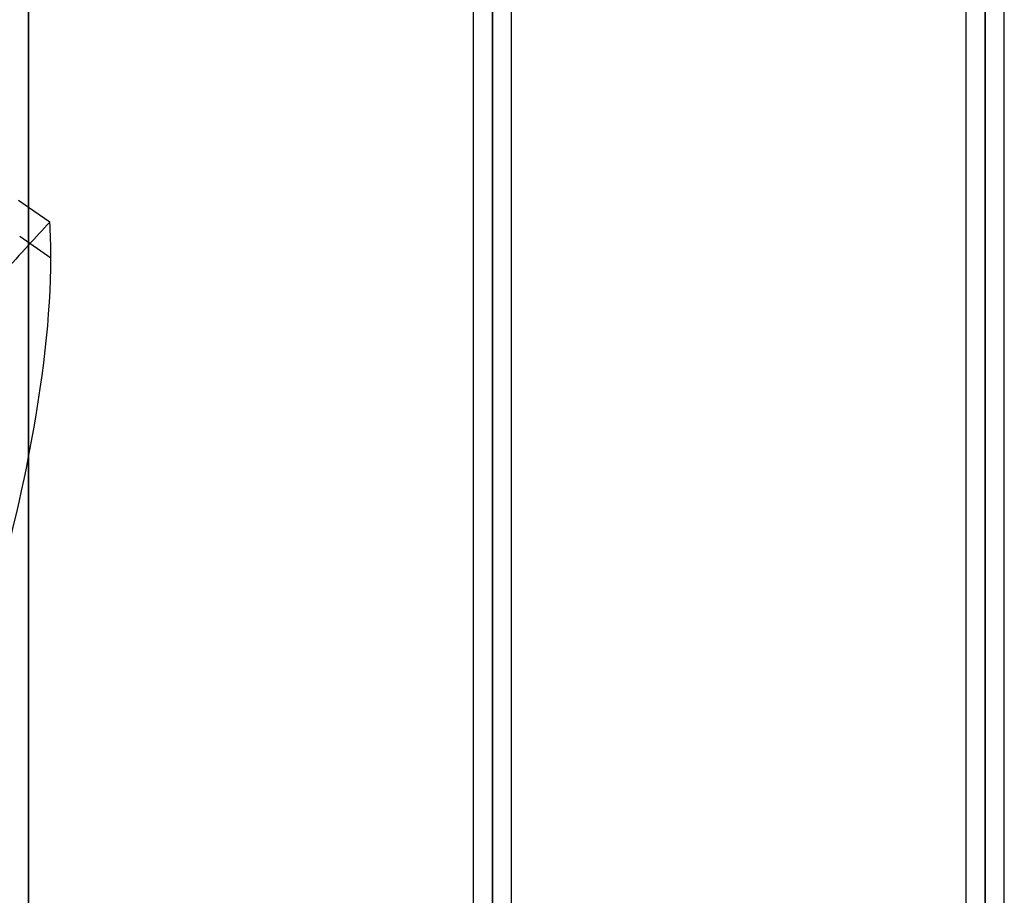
# Model space of a CAD drawing. Header units: millimetres. Extents: x -52 to 132, y -156 to 156.
# Tile 55 of 77: x 0 to 25, y 41 to 63. Entities that reach past the tile are written whole.
import ezdxf

# ---------------------------------------------------------------- set-up
doc = ezdxf.new("R2010")
doc.units = ezdxf.units.MM
doc.layers.add('MAIN-1', color=7, linetype='Continuous')

msp = doc.modelspace()

# ---------------------------------------------------------------- linework, layer by layer
at = {"layer": 'MAIN-1'}
for p, q in [((0, 136), (0, -136)), ((0, -136), (0, 136)), ((0, 104), (0, 0)), ((12.05, 0), (12.05, 76.102)), ((12.05, 76.102), (12.05, 0)), ((24.85, 0), (24.85, 76.102)), ((24.85, 76.102), (24.85, 0)), ((11.55, 75.632), (11.55, 0)), ((11.55, 75.632), (11.55, 0)), ((12.55, 0), (12.55, 75.632)), ((12.55, 0), (12.55, 75.632)), ((24.35, 75.632), (24.35, 0)), ((24.35, 75.632), (24.35, 0)), ((25.35, 0), (25.35, 75.632)), ((25.35, 0), (25.35, 75.632)), ((12.05, 75.441), (12.05, 0)), ((12.05, 0), (12.05, 75.441)), ((24.85, 75.441), (24.85, 0)), ((24.85, 27.697), (24.85, 75.441)), ((0, 58.469), (-0.258, 58.647)), ((0.551, 58.088), (0, 58.469)), ((-0.23, 57.719), (0.579, 57.16))]:
    msp.add_line(p, q, dxfattribs=at)
for centre, major_axis, ratio, start_param, end_param in [((-60.551, 87.711), (0, 104), 0.587785, -2.13685, -1.708494), ((-22.595, -0.28), (56.279, 81.447), 0.181636, 0.90466, 0.914959), ((-60.551, -22.86), (59.121, 85.561), 0.181636, -0.25705, -0.227042), ((-22.595, -0.28), (56.279, 81.447), 0.181636, 0.914959, 0.939917), ((-60.551, -22.86), (59.121, 85.561), 0.181636, -0.394748, -0.25705), ((-60.551, -22.86), (59.121, 85.561), 0.181636, -0.823104, -0.394748)]:
    msp.add_ellipse(centre, major_axis=major_axis, ratio=ratio, start_param=start_param, end_param=end_param, dxfattribs=at)

doc.saveas('drawing.dxf')
